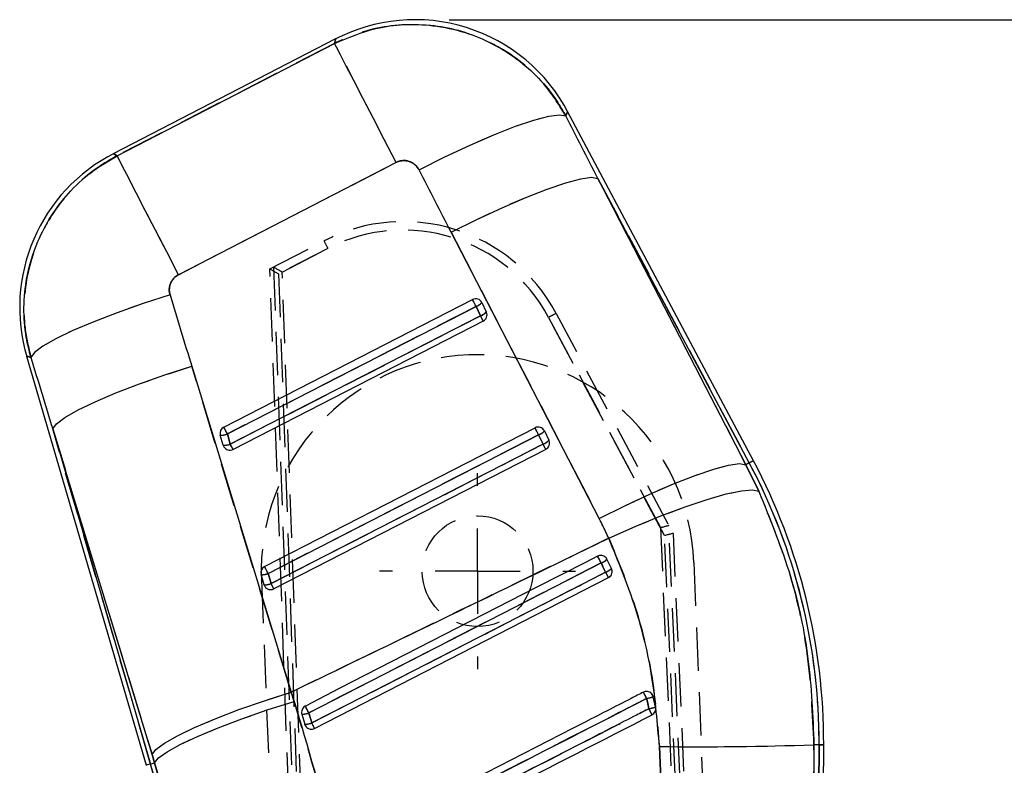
# Model space of a CAD drawing. Extents: x 66 to 759, y 83 to 592.
# Tile 15 of 23: x 317 to 375, y 548 to 592. Entities that reach past the tile are written whole.
import ezdxf

# ---------------------------------------------------------------- set-up
doc = ezdxf.new("R2010")
doc.units = 0
doc.header["$LTSCALE"] = 2
doc.linetypes.add('HIDDEN', pattern=[1.905, 1.27, -0.635])
doc.layers.get('0').update_dxf_attribs({"linetype": 'CONTINUOUS'})
doc.styles.add('SLDTEXTSTYLE0', font='TXT', dxfattribs={"width": 0.75})
doc.dimstyles.new('SLDDIMSTYLE0', dxfattribs={"dimtxt": 7, "dimasz": 6.604, "dimexe": 0, "dimexo": 0.0625, "dimgap": 1.75, "dimtad": 1, "dimdec": 0, "dimrnd": 1e-09, "dimzin": 12, "dimtxsty": 'SLDTEXTSTYLE0', "dimsah": 1, "dimcen": 0.09, "dimazin": 3, "dimtfac": 1, "dimtofl": 0, "dimtmove": 0, "dimatfit": 3, "dimtolj": 1, "dimtzin": 12})

# ---------------------------------------------------------------- blocks, each defined once
blk = doc.blocks.new('_D_4')
at = {"color": 179, "linetype": 'CONTINUOUS'}
for p, q in [((342.653, 591.677), (433.031, 591.677)), ((431.031, 220.998), (431.031, 591.677)), ((409.647, 220.998), (433.031, 220.998))]:
    blk.add_line(p, q, dxfattribs=at)
for points in [[(431.031, 591.677), (430.015, 585.073), (432.047, 585.073)], [(431.031, 220.998), (432.047, 227.602), (430.015, 227.602)]]:
    blk.add_solid(points, dxfattribs=at)
at = {"color": 179, "linetype": 'CONTINUOUS', "insert": (422.007, 419.175, 0.1), "char_height": 7, "attachment_point": 1, "rotation": 90, "style": 'SLDTEXTSTYLE0'}
blk.add_mtext('371', dxfattribs=at)
blk = doc.blocks.new('SW_CENTERMARKSYMBOL_6')
at = {"color": 0, "linetype": 'CONTINUOUS'}
for p, q in [((0, 5), (0, 5.75)), ((0, 0), (0, 2.5)), ((-5, 0), (-5.75, 0)), ((0, 0), (-2.5, 0)), ((0, 0), (0, -2.5)), ((0, 0), (2.5, 0)), ((5, 0), (5.75, 0)), ((0, -5), (0, -5.75))]:
    blk.add_line(p, q, dxfattribs=at)

msp = doc.modelspace()

# ---------------------------------------------------------------- linework, layer by layer
at = {"color": 7, "linetype": 'CONTINUOUS'}
for p, q in [((335.998324, 590.546303), (322.951639, 583.813496)), ((323.17313, 583.6984), (335.938481, 590.286024)), ((360.516225, 565.806188), (349.613316, 586.294718)), ((339.541969, 583.303265), (326.776618, 576.715641)), ((351.396437, 582.368396), (360.075666, 565.571748)), ((360.277548, 565.67917), (351.396437, 582.368396)), ((351.468369, 562.40844), (342.789141, 579.205088)), ((329.436266, 567.780502), (344.028437, 575.261556)), ((344.576647, 575.081937), (344.841837, 574.538686)), ((329.64498, 567.373671), (344.237148, 574.854739)), ((344.237148, 574.854739), (344.502339, 574.311488)), ((344.502339, 574.311488), (329.817662, 566.783004)), ((344.662062, 573.999606), (329.977387, 566.471122)), ((317.864125, 571.9456), (324.882259, 547.939591)), ((327.554395, 571.343117), (333.38757, 552.237518)), ((325.226662, 548.57222), (319.393491, 567.677818)), ((319.393491, 567.677818), (325.141763, 548.015453)), ((331.828715, 559.596963), (347.70252, 567.735084)), ((348.25073, 567.555465), (348.51592, 567.012213)), ((329.403264, 566.716693), (329.230582, 567.307376)), ((329.817662, 566.783004), (329.64498, 567.373671)), ((332.037428, 559.190147), (347.911231, 567.328267)), ((347.911231, 567.328267), (348.176421, 566.785015)), ((348.176421, 566.785015), (332.21011, 558.599465)), ((348.336145, 566.473134), (332.369836, 558.287583)), ((360.277548, 565.67917), (360.075666, 565.571748)), ((360.075666, 565.571748), (360.835713, 564.019017)), ((352.189926, 559.485905), (351.92476, 560.029097)), ((352.195307, 559.474416), (352.189926, 559.485905)), ((331.795713, 558.533155), (331.62303, 559.123837)), ((332.21011, 558.599465), (332.037428, 559.190147)), ((334.762284, 550.104045), (352.010227, 558.946662)), ((333.38757, 552.237518), (333.564231, 551.691465)), ((354.642456, 551.959716), (354.58327, 552.094944)), ((354.779021, 551.349066), (354.642456, 551.959716)), ((334.015263, 550.940789), (334.18787, 550.350271)), ((334.18787, 550.350271), (334.228543, 550.257079)), ((355.203423, 544.524036), (355.000816, 549.043395)), ((364.070532, 549.142681), (364.069389, 545.043819)), ((364.372594, 549.141608), (364.070532, 549.142681)), ((364.165689, 490.965955), (364.372594, 549.141608)), ((364.400457, 480.955988), (364.642959, 549.140655)), ((325.375611, 548.08382), (325.226662, 548.57222)), ((325.141763, 548.015453), (325.375611, 548.08382))]:
    msp.add_line(p, q, dxfattribs=at)
at = {"color": 7, "linetype": 'HIDDEN'}
for p, q in [((335.938481, 590.286024), (323.17313, 583.6984)), ((326.776618, 576.715641), (339.541969, 583.303265)), ((351.396437, 582.368396), (360.277548, 565.67917)), ((360.075666, 565.571748), (351.396437, 582.368396)), ((342.789141, 579.205088), (351.468369, 562.40844)), ((332.13607, 577.056296), (335.321614, 578.700848)), ((335.550891, 578.258746), (332.646982, 576.759584)), ((332.860829, 576.869987), (335.550891, 578.258746)), ((335.825244, 473.800726), (332.13607, 577.056296)), ((332.35106, 577.166058), (336.078582, 473.752305)), ((332.646982, 576.759584), (336.32767, 473.741517)), ((336.57919, 473.710366), (332.860829, 576.869987)), ((344.237148, 574.854739), (329.64498, 567.373671)), ((344.502339, 574.311488), (344.237148, 574.854739)), ((348.939661, 574.446939), (355.800557, 561.543428)), ((329.817662, 566.783004), (344.502339, 574.311488)), ((355.30598, 561.410584), (348.4981, 574.214377)), ((348.4981, 574.214377), (355.062753, 561.868034)), ((333.38757, 552.237518), (327.554395, 571.343117)), ((325.141763, 548.015453), (319.393491, 567.677818)), ((319.393491, 567.677818), (325.226662, 548.57222)), ((329.64498, 567.373671), (329.817662, 566.783004)), ((347.911231, 567.328267), (332.037428, 559.190147)), ((348.176421, 566.785015), (347.911231, 567.328267)), ((332.21011, 558.599465), (348.176421, 566.785015)), ((360.277548, 565.67917), (360.075666, 565.571748)), ((360.835713, 564.019017), (360.075666, 565.571748)), ((355.062753, 561.868034), (358.915565, 474.607341)), ((359.411172, 474.69005), (355.556156, 562.000625)), ((359.163768, 474.658892), (355.30598, 561.410584)), ((355.800557, 561.543428), (359.659802, 474.759005)), ((352.189926, 559.485905), (352.195307, 559.474416)), ((357.022168, 559.834026), (360.418243, 475.140043)), ((331.642562, 558.816351), (335.038775, 474.118963)), ((332.037428, 559.190147), (332.21011, 558.599465)), ((333.564231, 551.691465), (333.38757, 552.237518)), ((354.58327, 552.094944), (354.642456, 551.959716)), ((334.228543, 550.257079), (334.18787, 550.350271)), ((355.000816, 549.043395), (355.203423, 544.524036)), ((364.069389, 545.043819), (364.070532, 549.142681)), ((364.372594, 549.141608), (364.070532, 549.142681)), ((364.372594, 549.141608), (364.165689, 490.965955)), ((325.226662, 548.57222), (325.375611, 548.08382)), ((325.141763, 548.015453), (325.375611, 548.08382))]:
    msp.add_line(p, q, dxfattribs=at)
at = {"color": 8, "linetype": 'CONTINUOUS', "flags": 128}
for points in [[(335.938481, 590.286024), (335.991671, 590.517379), (335.998324, 590.546303)], [(349.613316, 586.294718), (349.601654, 586.265482), (349.508417, 586.031608)], [(322.951639, 583.813496), (322.976259, 583.800711), (323.17313, 583.6984)], [(318.111902, 571.860545), (317.89167, 571.936153), (317.864125, 571.9456)], [(360.516225, 565.806188), (360.501298, 565.798246), (360.456527, 565.774419), (360.381932, 565.734722), (360.277548, 565.67917)], [(364.642959, 549.140655), (364.626051, 549.140714), (364.575335, 549.140893), (364.490836, 549.141191), (364.372594, 549.141608)], [(325.141763, 548.015453), (325.028272, 547.982268), (324.947165, 547.95856), (324.898487, 547.94433), (324.882259, 547.939591)]]:
    msp.add_lwpolyline(points, dxfattribs=at)
at = {"color": 7, "linetype": 'HIDDEN', "flags": 128}
for points in [[(335.998324, 590.546303), (335.991671, 590.517379), (335.938481, 590.286024)], [(339.541969, 583.303265), (338.849349, 584.645398), (338.193113, 585.917033), (337.592115, 587.081634), (337.063623, 588.105746), (336.622817, 588.959925), (336.282363, 589.619644), (336.052047, 590.065949), (335.938481, 590.286024)], [(340.894973, 582.865037), (342.408513, 583.625101), (343.889469, 584.320255), (345.286496, 584.926419), (346.551153, 585.422568), (347.639599, 585.791491), (348.514093, 586.020418), (349.144315, 586.101391), (349.508417, 586.031608)], [(349.508417, 586.031608), (349.601654, 586.265482), (349.613316, 586.294718)], [(323.17313, 583.6984), (322.976259, 583.800711), (322.951639, 583.813496)], [(326.776618, 576.715641), (326.084001, 578.057774), (325.427765, 579.329409), (324.826767, 580.494009), (324.298272, 581.518121), (323.857465, 582.3723), (323.517015, 583.03202), (323.286695, 583.478324), (323.17313, 583.6984)], [(342.789141, 579.205088), (344.294423, 579.958774), (345.767801, 580.648564), (347.158815, 581.250854), (348.419822, 581.744991), (349.507639, 582.114078), (350.385004, 582.345449), (351.021876, 582.431205), (351.396437, 582.368396)], [(326.279768, 575.527869), (324.696896, 575.019516), (323.18641, 574.490898), (321.799015, 573.959761), (320.581281, 573.443957), (319.574082, 572.960772), (318.811224, 572.526448), (318.318316, 572.155558), (318.111902, 571.860545)], [(317.864125, 571.9456), (317.89167, 571.936153), (318.111902, 571.860545)], [(319.393491, 567.677818), (319.612572, 567.975275), (320.113791, 568.347477), (320.880537, 568.782084), (321.887413, 569.264732), (323.101053, 569.779389), (324.48125, 570.309021), (325.982274, 570.83609), (327.554395, 571.343117)], [(360.277548, 565.67917), (360.381932, 565.734722), (360.456527, 565.774419), (360.501298, 565.798246), (360.516225, 565.806188)], [(351.468369, 562.40844), (352.973653, 563.162126), (354.447031, 563.851915), (355.838043, 564.454205), (357.099052, 564.948343), (358.186867, 565.31743), (359.064234, 565.548815), (359.701104, 565.634556), (360.075666, 565.571748)], [(352.025488, 561.26108), (353.573754, 561.943777), (355.088338, 562.56444), (356.516888, 563.101642), (357.810031, 563.536786), (358.923072, 563.854866), (359.817538, 564.044856), (360.462516, 564.100213), (360.835713, 564.019017)], [(351.582877, 559.806802), (350.860266, 559.436433), (347.969811, 557.95496), (336.40795, 552.02914), (334.426509, 551.013597)], [(334.597883, 550.425656), (335.320504, 550.79601), (338.210979, 552.277438), (349.772827, 558.203273), (351.846752, 559.266262)], [(325.226662, 548.57222), (325.445747, 548.869662), (325.946962, 549.241863), (326.713712, 549.676486), (327.720584, 550.159119), (328.934228, 550.673776), (330.314422, 551.203422), (331.815449, 551.730491), (333.38757, 552.237518)], [(325.375611, 548.08382), (325.598323, 548.370473), (326.103465, 548.732333), (326.874269, 549.157404), (327.885164, 549.631588), (329.102603, 550.139137), (330.486198, 550.663225), (331.990039, 551.18645), (333.564231, 551.691465)], [(364.372594, 549.141608), (364.490836, 549.141191), (364.575335, 549.140893), (364.626051, 549.140714), (364.642959, 549.140655)]]:
    msp.add_lwpolyline(points, dxfattribs=at)
at = {"color": 7, "linetype": 'CONTINUOUS', "flags": 128}
for points in [[(339.541969, 583.303265), (338.849349, 584.645398), (338.193113, 585.917033), (337.592115, 587.081634), (337.063623, 588.105746), (336.622817, 588.959925), (336.282363, 589.619644), (336.052047, 590.065949), (335.938481, 590.286024)], [(340.894973, 582.865037), (342.408513, 583.625101), (343.889469, 584.320255), (345.286496, 584.926419), (346.551153, 585.422568), (347.639599, 585.791491), (348.514093, 586.020418), (349.144315, 586.101391), (349.508417, 586.031608)], [(326.776618, 576.715641), (326.084001, 578.057774), (325.427765, 579.329409), (324.826767, 580.494009), (324.298272, 581.518121), (323.857465, 582.3723), (323.517015, 583.03202), (323.286695, 583.478324), (323.17313, 583.6984)], [(342.789141, 579.205088), (344.294423, 579.958774), (345.767801, 580.648564), (347.158815, 581.250854), (348.419822, 581.744991), (349.507639, 582.114078), (350.385004, 582.345449), (351.021876, 582.431205), (351.396437, 582.368396)], [(326.279768, 575.527869), (324.696896, 575.019516), (323.18641, 574.490898), (321.799015, 573.959761), (320.581281, 573.443957), (319.574082, 572.960772), (318.811224, 572.526448), (318.318316, 572.155558), (318.111902, 571.860545)], [(319.393491, 567.677818), (319.612572, 567.975275), (320.113791, 568.347477), (320.880537, 568.782084), (321.887413, 569.264732), (323.101053, 569.779389), (324.48125, 570.309021), (325.982274, 570.83609), (327.554395, 571.343117)], [(351.468369, 562.40844), (352.973653, 563.162126), (354.447031, 563.851915), (355.838043, 564.454205), (357.099052, 564.948343), (358.186867, 565.31743), (359.064234, 565.548815), (359.701104, 565.634556), (360.075666, 565.571748)], [(352.025488, 561.26108), (353.573754, 561.943777), (355.088338, 562.56444), (356.516888, 563.101642), (357.810031, 563.536786), (358.923072, 563.854866), (359.817538, 564.044856), (360.462516, 564.100213), (360.835713, 564.019017)], [(351.376291, 560.209252), (350.663581, 559.843876), (347.773263, 558.362134), (336.211981, 552.435182), (334.220713, 551.414363)], [(334.426509, 551.013597), (335.149129, 551.383965), (338.039605, 552.865394), (349.601455, 558.791243), (351.582877, 559.806802)], [(351.846752, 559.266262), (351.124141, 558.895879), (348.233688, 557.414405), (336.671827, 551.488586), (334.597883, 550.425656)], [(325.226662, 548.57222), (325.445747, 548.869662), (325.946962, 549.241863), (326.713712, 549.676486), (327.720584, 550.159119), (328.934228, 550.673776), (330.314422, 551.203422), (331.815449, 551.730491), (333.38757, 552.237518)], [(325.375611, 548.08382), (325.598323, 548.370473), (326.103465, 548.732333), (326.874269, 549.157404), (327.885164, 549.631588), (329.102603, 550.139137), (330.486198, 550.663225), (331.990039, 551.18645), (333.564231, 551.691465)]]:
    msp.add_lwpolyline(points, dxfattribs=at)
at = {"color": 7, "linetype": 'HIDDEN'}
msp.add_circle((344.332366, 559.325194), 3.25, dxfattribs=at)
at = {"color": 7, "linetype": 'CONTINUOUS'}
for centre, radius, start, end in [((340.653022, 581.526535), 10.15, 27.54161672, 117.77832253), ((327.606337, 574.793727), 10.15, 116.81351794, 196.7634401), ((344.214473, 574.902952), 0.403988, 26.29845097, 117.41923766), ((-32.492956, 381.835868), 423.298779, 27.12847754, 27.19036622), ((343.978524, 575.608451), 0.796849, 288.93885078, 318.64329485), ((344.243714, 575.065199), 0.796849, 288.93885078, 318.64329485), ((344.47684, 574.360898), 0.406, 297.14314891, 23.35117444), ((344.475911, 574.360378), 0.407058, 23.36582645, 25.97886341), ((148.212025, 473.588544), 220.624112, 27.07283528, 27.16383422), ((329.619767, 567.419456), 0.405002, 116.94177446, 196.06574618), ((-44.644522, 375.61224), 420.553298, 27.12762991, 27.18992454), ((347.888555, 567.376478), 0.403989, 26.29863686, 117.41905177), ((-43.391873, 366.832933), 439.677721, 27.12963028, 27.18921348), ((347.652607, 568.081979), 0.796849, 288.93885078, 318.64329485), ((329.301035, 568.195288), 0.890704, 265.46323703, 292.71506689), ((347.917797, 567.538727), 0.796849, 288.93885078, 318.64329485), ((348.150922, 566.834426), 0.406, 297.14314891, 23.35117444), ((348.151723, 566.834741), 0.405137, 23.35446158, 25.97977905), ((329.473738, 567.604293), 0.890392, 265.46031285, 292.72200878), ((329.786157, 566.828672), 0.398932, 196.30175301, 211.2305605), ((329.792163, 566.832409), 0.406, 211.24127752, 297.14314891), ((117.504185, 457.852854), 238.626884, 27.07653889, 27.16067278), ((150.787764, 465.499578), 221.858111, 27.07308835, 27.16358115), ((329.433982, 549.265873), 35.2092, 359.79622598, 28.01952863), ((329.433982, 549.265873), 34.938833, 359.79622598, 28.01952863), ((147.06026, 455.075473), 229.778485, 27.11594178, 27.22874282), ((351.291469, 560.629027), 0.872338, 289.51503088, 316.54957783), ((332.01221, 559.235919), 0.404998, 116.94129315, 196.06622749), ((-51.278261, 362.790884), 430.701275, 27.129217, 27.19004211), ((351.534321, 560.13232), 0.92069, 289.83692979, 315.40438023), ((331.693506, 560.011428), 0.890385, 265.4601998, 292.72212182), ((260.051997, 512.111751), 103.19799, 26.99003286, 27.18934085), ((331.866154, 559.420957), 0.890592, 265.46343161, 292.71889001), ((332.1783, 558.645031), 0.398609, 196.29999167, 211.23896184), ((332.184611, 558.648873), 0.406, 211.24127752, 297.14314891), ((137.776962, 458.826469), 218.538096, 27.07267195, 27.16453973), ((319.638856, 534.236365), 38.841631, 26.98370174, 27.59494816), ((353.180609, 556.881972), 5.134745, 282.04375521, 286.54074519), ((176.852501, 470.351584), 177.01957, 27.10787142, 27.2536901), ((352.767153, 559.321999), 8.222851, 281.35094401, 284.162212), ((334.049073, 551.947668), 1.007446, 268.07679654, 292.00245947), ((324.753679, 535.964121), 33.34684, 26.61443876, 27.30261601), ((334.204145, 551.41446), 1.064313, 269.12383286, 291.71226703), ((261.642849, 512.929839), 82.026663, 26.948961, 27.20125652), ((357.443718, 740.191085), 191.1633, 269.26778945, 271.98659753), ((258.259792, 528.462577), 69.681512, 2.30044101, 16.29622598)]:
    msp.add_arc(centre, radius, start, end, dxfattribs=at)
at = {"color": 7, "linetype": 'HIDDEN'}
for centre, radius, start, end in [((339.977738, 569.681813), 10.15, 27.99993338, 117.30527554), ((339.97765, 569.683993), 9.65, 27.99993338, 117.30527554), ((275.733627, 547.5177), 67.254122, 27.19935409, 27.62363182), ((-32.492956, 381.835868), 423.298779, 27.12847754, 27.19036622), ((343.978524, 575.608451), 0.796849, 288.93885078, 318.64329485), ((344.243714, 575.065199), 0.796849, 288.93885078, 318.64329485), ((363.406465, 546.443704), 31.519353, 117.3214144, 118.22861373), ((148.212025, 473.588544), 220.624112, 27.07283528, 27.16383422), ((344.332366, 559.325194), 12.7, 2.29622598, 182.29622598), ((-44.644522, 375.61224), 420.553298, 27.12762991, 27.18992454), ((-43.391873, 366.832933), 439.677721, 27.12963028, 27.18921348), ((347.652607, 568.081979), 0.796849, 288.93885078, 318.64329485), ((329.301035, 568.195288), 0.890704, 265.46323703, 292.71506689), ((347.917797, 567.538727), 0.796849, 288.93885078, 318.64329485), ((329.473738, 567.604293), 0.890392, 265.46031285, 292.72200878), ((117.504185, 457.852854), 238.626884, 27.07653889, 27.16067278), ((150.787764, 465.499578), 221.858111, 27.07308835, 27.16358115), ((329.433982, 549.265873), 34.938833, 359.79622598, 28.01952863), ((147.06026, 455.075473), 229.778485, 27.11594178, 27.22874282), ((351.291469, 560.629027), 0.872338, 289.51503088, 316.54957783), ((-51.278261, 362.790884), 430.701275, 27.129217, 27.19004211), ((351.534321, 560.13232), 0.92069, 289.83692979, 315.40438023), ((331.693506, 560.011428), 0.890385, 265.4601998, 292.72212182), ((260.051997, 512.111751), 103.19799, 26.99003286, 27.18934085), ((331.866154, 559.420957), 0.890592, 265.46343161, 292.71889001), ((137.776962, 458.826469), 218.538096, 27.07267195, 27.16453973), ((319.638856, 534.236365), 38.841631, 26.98370174, 27.59494816), ((353.180609, 556.881972), 5.134745, 282.04375521, 286.54074519), ((354.247122, 551.867267), 0.406, 13.16155933, 34.11103374), ((176.852501, 470.351584), 177.01957, 27.10787142, 27.2536901), ((352.767153, 559.321999), 8.222851, 281.35094401, 284.162212), ((334.049073, 551.947668), 1.007446, 268.07679654, 292.00245947), ((324.753679, 535.964121), 33.34684, 26.61443876, 27.30261601), ((334.204145, 551.41446), 1.064313, 269.12383286, 291.71226703), ((261.642849, 512.929839), 82.026663, 26.948961, 27.20125652), ((357.443718, 740.191085), 191.1633, 269.26778945, 271.98659753), ((258.259792, 528.462577), 69.681512, 2.30044101, 16.29622598)]:
    msp.add_arc(centre, radius, start, end, dxfattribs=at)
at = {"color": 7, "linetype": 'CONTINUOUS'}
for centre, major_axis, ratio, start_param, end_param in [((270.209903, 584.264684), (-210.510149, 395.315902), 0.158638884, 4.623332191, 4.632565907), ((269.636182, 585.376426), (-210.495107, 395.323906), 0.138242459, 4.623343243, 4.632576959), ((372.234169, 638.322638), (-126.464207, 438.507385), 0.135617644, 1.675289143, 1.684931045), ((372.80789, 637.210896), (-126.217702, 438.579407), 0.155626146, 1.675449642, 1.685091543), ((328.718205, 550.652888), (-11.744399, 22.758034), 0.999926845, 4.663108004, 4.712917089)]:
    msp.add_ellipse(centre, major_axis=major_axis, ratio=ratio, start_param=start_param, end_param=end_param, dxfattribs=at)
at = {"color": 7, "linetype": 'HIDDEN'}
for centre, major_axis, ratio, start_param, end_param in [((270.209903, 584.264684), (-210.510149, 395.315902), 0.158638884, 4.623332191, 4.632565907), ((269.636182, 585.376426), (-210.495107, 395.323906), 0.138242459, 4.623343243, 4.632576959), ((332.647068, 576.757402), (0.510997, -0.298893), 0.003103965, 1.572782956, 3.141592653), ((332.36853, 576.613606), (-0.018739, 0.552772), 0.063180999, 6.247248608, 6.313127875), ((332.860915, 576.867802), (0.511095, -0.298842), 0.003103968, 1.572782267, 3.073745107), ((372.234169, 638.322638), (-126.464207, 438.507385), 0.135617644, 1.675289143, 1.684931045), ((372.80789, 637.210896), (-126.217702, 438.579407), 0.155626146, 1.675449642, 1.685091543), ((328.718205, 550.652888), (-11.744399, 22.758034), 0.999926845, 4.663108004, 4.712917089), ((355.062839, 561.865854), (0.494528, 0.134954), 0.004147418, 0.068878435, 1.569841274), ((355.609984, 560.836822), (-0.053659, 1.163829), 0.0299477, 6.220086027, 6.28802707), ((355.306068, 561.408405), (0.494489, 0.135027), 0.004147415, 0, 1.569840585)]:
    msp.add_ellipse(centre, major_axis=major_axis, ratio=ratio, start_param=start_param, end_param=end_param, dxfattribs=at)
at = {"color": 7, "linetype": 'CONTINUOUS'}
for points, knots in [([(335.938481, 590.286024), (336.734624, 590.619555), (338.560487, 591.384471), (341.25396, 591.479207), (344.097801, 590.881167), (346.734259, 589.52448), (348.592945, 587.611442), (349.332134, 586.335822), (349.508417, 586.031608)], [0, 0, 0, 0, 0.164434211, 0.37711134, 0.501420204, 0.718089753, 0.932769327, 1, 1, 1, 1]), ([(318.111902, 571.860545), (318.013626, 572.254136), (317.63333, 573.777214), (317.684228, 576.150651), (318.553704, 579.055467), (319.905928, 581.166373), (321.604804, 582.771185), (322.650354, 583.389328), (323.17313, 583.6984)], [0, 0, 0, 0, 0.08754314, 0.338764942, 0.498778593, 0.738309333, 0.869154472, 1, 1, 1, 1]), ([(340.894973, 582.865037), (340.87757, 582.896146), (340.804873, 583.026101), (340.621319, 583.221548), (340.358289, 583.361429), (340.074206, 583.423459), (339.804441, 583.414547), (339.621693, 583.337066), (339.541969, 583.303265)], [0, 0, 0, 0, 0.068204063, 0.284920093, 0.501796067, 0.625538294, 0.836642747, 1, 1, 1, 1]), ([(326.776618, 576.715641), (326.767962, 576.711067), (326.661006, 576.654544), (326.47573, 576.506303), (326.314857, 576.250557), (326.230503, 575.958589), (326.22891, 575.720157), (326.26929, 575.567487), (326.279768, 575.527869)], [0, 0, 0, 0, 0.021008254, 0.259601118, 0.498148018, 0.658252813, 0.911315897, 1, 1, 1, 1]), ([(360.835713, 564.019017), (361.504044, 562.373247), (362.791739, 559.202291), (363.867924, 554.166811), (364.002517, 550.829254), (364.070532, 549.142681)], [0, 0, 0, 0, 0.348015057, 0.670531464, 1, 1, 1, 1]), ([(333.38757, 552.237518), (335.698252, 553.35123), (341.108602, 555.958931), (347.319216, 558.971004), (351.219383, 560.868829), (352.025488, 561.26108)], [0, 0, 0, 0, 0.371616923, 0.870122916, 1, 1, 1, 1]), ([(355.000816, 549.043395), (354.88931, 550.399038), (354.664198, 553.135847), (353.672515, 557.264263), (352.586874, 559.898773), (352.025488, 561.26108)], [0, 0, 0, 0, 0.321562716, 0.649179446, 1, 1, 1, 1]), ([(351.92476, 560.029097), (351.903852, 560.063779), (351.859501, 560.13735), (351.750856, 560.21636), (351.619837, 560.257743), (351.48809, 560.255616), (351.41108, 560.223679), (351.376291, 560.209252)], [0, 0, 0, 0, 0.189105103, 0.401151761, 0.613206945, 0.825269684, 1, 1, 1, 1]), ([(351.582877, 559.806802), (351.618561, 559.733703), (351.706486, 559.553587), (351.794473, 559.373351), (351.846752, 559.266262)], [0, 0, 0, 0, 0.405840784, 1, 1, 1, 1]), ([(352.010227, 558.946662), (352.048624, 558.971344), (352.125414, 559.020707), (352.201599, 559.137657), (352.236782, 559.27046), (352.228954, 559.387528), (352.203936, 559.452135), (352.195307, 559.474416)], [0, 0, 0, 0, 0.220172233, 0.440323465, 0.661083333, 0.883115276, 1, 1, 1, 1]), ([(354.062035, 552.228503), (353.823989, 552.106512), (352.622434, 551.490753), (347.566811, 548.89998), (341.962345, 546.027912), (337.3214, 543.649597), (336.534494, 543.246336)], [0, 0, 0, 0, 0.040743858, 0.20565769, 0.865313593, 1, 1, 1, 1]), ([(354.58327, 552.094944), (354.553961, 552.130212), (354.495343, 552.200749), (354.369214, 552.262168), (354.232318, 552.28056), (354.127442, 552.259498), (354.074202, 552.234269), (354.062035, 552.228503)], [0, 0, 0, 0, 0.232766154, 0.4655328, 0.698290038, 0.931051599, 1, 1, 1, 1]), ([(333.564231, 551.691465), (334.359003, 549.02566), (335.96366, 543.643355), (336.802891, 538.066219), (337.226459, 535.251387)], [0, 0, 0, 0, 0.495290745, 1, 1, 1, 1]), ([(334.220713, 551.414363), (334.21304, 551.410232), (334.165362, 551.384559), (334.08799, 551.31807), (334.018534, 551.198915), (333.990499, 551.06652), (334.007276, 550.981341), (334.015263, 550.940789)], [0, 0, 0, 0, 0.046774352, 0.290650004, 0.534520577, 0.778395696, 1, 1, 1, 1]), ([(336.723705, 542.88017), (339.673386, 544.391319), (345.516174, 547.384634), (351.358927, 550.37804), (354.252018, 551.860251)], [0, 0, 0, 0, 0.504841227, 1, 1, 1, 1]), ([(354.252018, 551.860251), (354.266969, 551.795534), (354.313108, 551.595821), (354.356337, 551.395437), (354.385558, 551.259987)], [0, 0, 0, 0, 0.32405107, 1, 1, 1, 1]), ([(354.567134, 550.902985), (354.605756, 550.927812), (354.682997, 550.977465), (354.758602, 551.095008), (354.794658, 551.223909), (354.784001, 551.309212), (354.779021, 551.349066)], [0, 0, 0, 0, 0.257940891, 0.515868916, 0.77381168, 1, 1, 1, 1]), ([(334.597883, 550.425656), (334.572179, 550.51384), (334.515034, 550.709882), (334.457928, 550.905804), (334.426509, 551.013597)], [0, 0, 0, 0, 0.449816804, 1, 1, 1, 1]), ([(354.385558, 551.259987), (354.144669, 551.136565), (352.940227, 550.51946), (347.881513, 547.927748), (342.284045, 545.060059), (337.650112, 542.686097), (336.870471, 542.286687)], [0, 0, 0, 0, 0.041260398, 0.206300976, 0.866463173, 1, 1, 1, 1]), ([(337.052824, 541.927569), (339.971882, 543.423449), (345.810002, 546.415211), (351.64809, 549.40706), (354.567134, 550.902985)], [0, 0, 0, 0, 0.499999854, 1, 1, 1, 1]), ([(334.228543, 550.257079), (334.255927, 550.220065), (334.310701, 550.14603), (334.433914, 550.077435), (334.570138, 550.051781), (334.683538, 550.068154), (334.743631, 550.095543), (334.762284, 550.104045)], [0, 0, 0, 0, 0.225511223, 0.451061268, 0.675866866, 0.899387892, 1, 1, 1, 1]), ([(327.913632, 535.009407), (327.665153, 537.201654), (327.162358, 541.637631), (325.975783, 545.918529), (325.375611, 548.08382)], [0, 0, 0, 0, 0.4941972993, 1, 1, 1, 1])]:
    msp.add_open_spline(points, degree=3, knots=knots, dxfattribs=at)
at = {"color": 7, "linetype": 'HIDDEN'}
for points, knots in [([(349.508417, 586.031608), (349.140311, 586.626257), (348.157019, 588.214694), (346.075887, 589.913031), (343.299027, 591.147583), (340.306537, 591.568301), (337.670833, 591.091077), (336.301001, 590.454493), (335.938481, 590.286024)], [0, 0, 0, 0, 0.133382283, 0.356292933, 0.498967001, 0.711011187, 0.923520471, 1, 1, 1, 1]), ([(323.17313, 583.6984), (322.695854, 583.418977), (321.255557, 582.575751), (319.63492, 580.829816), (318.235519, 578.276718), (317.678102, 575.914001), (317.708292, 573.587946), (317.977365, 572.436345), (318.111902, 571.860545)], [0, 0, 0, 0, 0.119286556, 0.359976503, 0.501151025, 0.745380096, 0.872690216, 1, 1, 1, 1]), ([(339.541969, 583.303265), (339.578284, 583.320347), (339.715323, 583.384809), (339.979554, 583.432937), (340.278628, 583.388827), (340.555506, 583.261782), (340.761991, 583.087514), (340.858641, 582.925819), (340.894973, 582.865037)], [0, 0, 0, 0, 0.076039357, 0.286949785, 0.497807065, 0.640420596, 0.864831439, 1, 1, 1, 1]), ([(326.279768, 575.527869), (326.278194, 575.533149), (326.244356, 575.646646), (326.217621, 575.881671), (326.283612, 576.172355), (326.421903, 576.428823), (326.584083, 576.603851), (326.728674, 576.687804), (326.776618, 576.715641)], [0, 0, 0, 0, 0.011930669, 0.256452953, 0.501148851, 0.641875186, 0.881253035, 1, 1, 1, 1]), ([(364.070532, 549.142681), (363.993292, 550.942871), (363.845584, 554.385432), (362.720357, 559.409311), (361.468327, 562.471687), (360.835713, 564.019017)], [0, 0, 0, 0, 0.351604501, 0.672384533, 1, 1, 1, 1]), ([(352.025488, 561.26108), (351.174678, 560.84709), (347.33931, 558.980861), (341.128716, 555.968748), (335.76318, 553.382561), (333.38757, 552.237518)], [0, 0, 0, 0, 0.137078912, 0.617938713, 1, 1, 1, 1]), ([(352.025488, 561.26108), (352.545334, 560.009489), (353.594389, 557.483764), (354.632306, 553.367775), (354.875596, 550.512826), (355.000816, 549.043395)], [0, 0, 0, 0, 0.322822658, 0.651459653, 1, 1, 1, 1]), ([(351.846752, 559.266262), (351.794473, 559.373351), (351.706486, 559.553587), (351.618561, 559.733703), (351.582877, 559.806802)], [0, 0, 0, 0, 0.594159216, 1, 1, 1, 1]), ([(337.226459, 535.251387), (336.812009, 538.014092), (335.975364, 543.591119), (334.372886, 548.974741), (333.564231, 551.691465)], [0, 0, 0, 0, 0.495372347, 1, 1, 1, 1]), ([(354.252018, 551.860251), (354.011127, 551.736834), (352.806674, 551.119752), (347.747956, 548.528041), (342.146085, 545.658078), (337.507751, 543.28184), (336.723705, 542.88017)], [0, 0, 0, 0, 0.04122909, 0.20614522, 0.865809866, 1, 1, 1, 1]), ([(354.385558, 551.259987), (354.356337, 551.395437), (354.313108, 551.595821), (354.266969, 551.795534), (354.252018, 551.860251)], [0, 0, 0, 0, 0.67594893, 1, 1, 1, 1]), ([(334.426509, 551.013597), (334.457928, 550.905804), (334.515034, 550.709882), (334.572179, 550.51384), (334.597883, 550.425656)], [0, 0, 0, 0, 0.550183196, 1, 1, 1, 1]), ([(336.870471, 542.286687), (337.111365, 542.410098), (338.315829, 543.027152), (343.374605, 545.618721), (348.972062, 548.486432), (353.605928, 550.860551), (354.385558, 551.259987)], [0, 0, 0, 0, 0.04126047, 0.206300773, 0.866463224, 1, 1, 1, 1]), ([(325.375611, 548.08382), (325.963051, 545.969668), (327.152123, 541.690295), (327.657784, 537.254016), (327.913632, 535.009407)], [0, 0, 0, 0, 0.494033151, 1, 1, 1, 1])]:
    msp.add_open_spline(points, degree=3, knots=knots, dxfattribs=at)

# ---------------------------------------------------------------- block references
at = {"color": 179, "linetype": 'CONTINUOUS'}
msp.add_blockref('SW_CENTERMARKSYMBOL_6', (344.332366, 559.325194), dxfattribs=at)

# ---------------------------------------------------------------- dimensions: what is measured, and where the dimension line sits
dim = msp.add_linear_dim(base=(431.030555, 591.676535), p1=(407.646879, 220.997795), p2=(340.653022, 591.676535), angle=90, dimstyle='SLDDIMSTYLE0', dxfattribs=at)
dim.commit()
dim.dimension.update_dxf_attribs({"geometry": '_D_4', "text_midpoint": (431.030555, 429.776623), "dimtype": 160})

doc.saveas('drawing.dxf')
